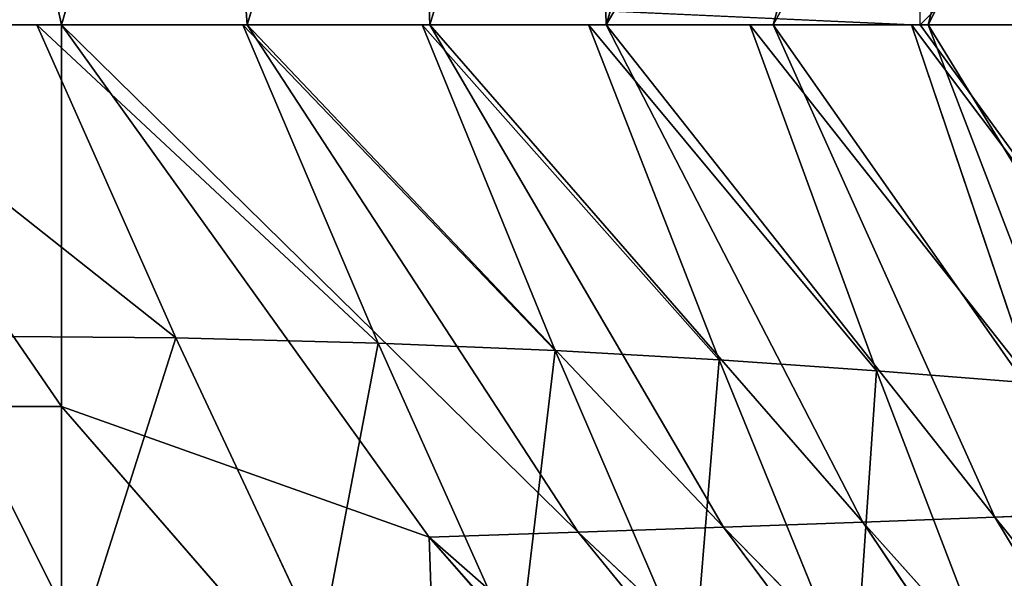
# Model space of a CAD drawing. Extents: x 0 to 21.4, y 0 to 18.7.
# Tile 75 of 256: x 7.4 to 8.1, y 12.7 to 13.1. Entities that reach past the tile are written whole.
import ezdxf

# ---------------------------------------------------------------- set-up
doc = ezdxf.new("R2010")
doc.units = 0
doc.header["$LTSCALE"] = 2.54
doc.layers.get('0').update_dxf_attribs({"color": 13, "linetype": 'CONTINUOUS'})

# ---------------------------------------------------------------- blocks, each defined once
blk = doc.blocks.new('GRUPUJ_36')
at = {"color": 0}
for p, q in [((2.97923, 6.51204, 4.92064), (2.63923, 6.23874, 4.82275)), ((2.97923, 6.51204, 4.92064), (2.63923, 6.23874, 4.82275)), ((2.98479, 6.44712, 4.8288), (2.63923, 6.23874, 4.82275)), ((2.98479, 6.44712, 4.8288), (2.63923, 6.23874, 4.82275)), ((2.98479, 6.44712, 4.8288), (2.64306, 6.14137, 4.76284)), ((2.98479, 6.44712, 4.8288), (2.64306, 6.14137, 4.76284)), ((2.63238, 6.40827, 4.99068), (2.27612, 6.18944, 4.89141)), ((2.63238, 6.40827, 4.99068), (2.27612, 6.18944, 4.89141)), ((2.99055, 6.37503, 4.7698), (2.64306, 6.14137, 4.76284)), ((2.99055, 6.37503, 4.7698), (2.64306, 6.14137, 4.76284)), ((2.99055, 6.37503, 4.7698), (2.64659, 6.03865, 4.71609)), ((2.99055, 6.37503, 4.7698), (2.64659, 6.03865, 4.71609)), ((2.63576, 6.32763, 4.90678), (2.27612, 6.18944, 4.89141)), ((2.63576, 6.32763, 4.90678), (2.27612, 6.18944, 4.89141)), ((2.63576, 6.32763, 4.90678), (2.27612, 6.0753, 4.81514)), ((2.63576, 6.32763, 4.90678), (2.27612, 6.0753, 4.81514)), ((2.63576, 6.32763, 4.90678), (2.63923, 6.23874, 4.82275)), ((2.63576, 6.32763, 4.90678), (2.63923, 6.23874, 4.82275)), ((2.27612, 6.29946, 1.07455), (2.27612, 6.18375, 1.07455)), ((2.27612, 6.29946, 1.07455), (2.27612, 6.18375, 1.07455)), ((2.9957, 6.29908, 4.72048), (2.64659, 6.03865, 4.71609)), ((2.9957, 6.29908, 4.72048), (2.64659, 6.03865, 4.71609)), ((2.9957, 6.29908, 4.72048), (2.6503, 5.93155, 4.67179)), ((2.9957, 6.29908, 4.72048), (2.6503, 5.93155, 4.67179)), ((2.27612, 6.29264, 4.98191), (2.27612, 6.18944, 4.89141)), ((2.27612, 6.29264, 4.98191), (2.27612, 6.18944, 4.89141)), ((1.892, 6.28633, 4.8289), (2.27612, 6.18944, 4.89141)), ((1.892, 6.28633, 4.8289), (2.27612, 6.18944, 4.89141)), ((2.27612, 6.17719, 1.07455), (2.54059, 6.26669, 1.19156)), ((2.27612, 6.17719, 1.07455), (2.54059, 6.26669, 1.19156)), ((2.54059, 6.26669, 1.19156), (2.53139, 6.15158, 1.19117)), ((2.54059, 6.26669, 1.19156), (2.53139, 6.15158, 1.19117)), ((2.53139, 6.15158, 1.19117), (2.785, 6.24855, 1.32426)), ((2.53139, 6.15158, 1.19117), (2.785, 6.24855, 1.32426)), ((2.63923, 6.23874, 4.82275), (2.27612, 6.0753, 4.81514)), ((2.63923, 6.23874, 4.82275), (2.27612, 5.95219, 4.75443)), ((2.63923, 6.23874, 4.82275), (2.27612, 5.95219, 4.75443)), ((2.63923, 6.23874, 4.82275), (2.27612, 6.0753, 4.81514)), ((2.63923, 6.23874, 4.82275), (2.64306, 6.14137, 4.76284)), ((2.63923, 6.23874, 4.82275), (2.64306, 6.14137, 4.76284)), ((3.00215, 6.21834, 4.65861), (2.6503, 5.93155, 4.67179)), ((3.00215, 6.21834, 4.65861), (2.6503, 5.93155, 4.67179)), ((3.00215, 6.21834, 4.65861), (2.65415, 5.82158, 4.64194)), ((3.00215, 6.21834, 4.65861), (2.65415, 5.82158, 4.64194)), ((2.27612, 6.18375, 1.07455), (2.02805, 6.18542, 1.07386)), ((2.27612, 6.18944, 4.89141), (2.27612, 6.0753, 4.81514)), ((2.27612, 6.18944, 4.89141), (2.27612, 6.0753, 4.81514)), ((1.8817, 6.18358, 4.74529), (2.27612, 6.0753, 4.81514)), ((1.8817, 6.18358, 4.74529), (2.27612, 6.0753, 4.81514)), ((2.27612, 6.18375, 1.07455), (2.27612, 6.17719, 1.07455)), ((2.27612, 6.17719, 1.07455), (1.9991, 0.1, 1.09635)), ((2.27612, 6.17719, 1.07455), (2.27612, 6.05804, 1.07455)), ((2.27612, 6.17719, 1.07455), (2.27612, 6.05804, 1.07455)), ((2.27612, 6.05804, 1.07455), (2.53139, 6.15158, 1.19117)), ((2.27612, 6.05804, 1.07455), (2.53139, 6.15158, 1.19117)), ((2.53139, 6.15158, 1.19117), (2.52324, 6.03541, 1.19078)), ((2.53139, 6.15158, 1.19117), (2.52324, 6.03541, 1.19078)), ((2.64306, 6.14137, 4.76284), (2.27612, 5.82221, 4.71031)), ((2.64306, 6.14137, 4.76284), (2.27612, 5.95219, 4.75443)), ((2.64306, 6.14137, 4.76284), (2.27612, 5.82221, 4.71031)), ((2.64306, 6.14137, 4.76284), (2.27612, 5.95219, 4.75443)), ((2.64306, 6.14137, 4.76284), (2.64659, 6.03865, 4.71609)), ((2.64306, 6.14137, 4.76284), (2.64659, 6.03865, 4.71609)), ((2.52324, 6.03541, 1.19078), (2.76823, 6.13526, 1.32375)), ((2.52324, 6.03541, 1.19078), (2.76823, 6.13526, 1.32375)), ((3.00914, 6.13428, 4.60786), (2.65415, 5.82158, 4.64194)), ((3.00914, 6.13428, 4.60786), (2.65415, 5.82158, 4.64194)), ((1.87032, 6.07263, 4.67615), (2.27612, 5.95219, 4.75443)), ((1.87032, 6.07263, 4.67615), (2.27612, 5.95219, 4.75443)), ((2.27612, 6.0753, 4.81514), (2.27612, 5.95219, 4.75443)), ((2.27612, 6.0753, 4.81514), (2.27612, 5.95219, 4.75443)), ((2.27612, 6.05804, 1.07455), (2.27612, 5.93919, 1.07455)), ((2.27612, 6.05804, 1.07455), (2.27612, 5.93919, 1.07455)), ((2.64659, 6.03865, 4.71609), (2.27612, 5.82221, 4.71031)), ((2.64659, 6.03865, 4.71609), (2.27612, 5.68758, 4.68353)), ((2.64659, 6.03865, 4.71609), (2.27612, 5.82221, 4.71031)), ((2.64659, 6.03865, 4.71609), (2.27612, 5.68758, 4.68353)), ((2.27612, 5.93919, 1.07455), (2.52324, 6.03541, 1.19078)), ((2.27612, 5.93919, 1.07455), (2.52324, 6.03541, 1.19078)), ((2.52324, 6.03541, 1.19078), (2.51632, 5.91466, 1.19027)), ((2.52324, 6.03541, 1.19078), (2.51632, 5.91466, 1.19027)), ((2.64659, 6.03865, 4.71609), (2.6503, 5.93155, 4.67179)), ((2.64659, 6.03865, 4.71609), (2.6503, 5.93155, 4.67179)), ((2.51632, 5.91466, 1.19027), (2.75397, 6.01652, 1.32299)), ((2.51632, 5.91466, 1.19027), (2.75397, 6.01652, 1.32299)), ((2.27612, 5.95219, 4.75443), (2.27612, 5.82221, 4.71031)), ((2.27612, 5.95219, 4.75443), (2.27612, 5.82221, 4.71031)), ((1.87606, 5.94205, 4.63822), (2.27612, 5.82221, 4.71031)), ((1.87606, 5.94205, 4.63822), (2.27612, 5.82221, 4.71031)), ((2.27612, 5.93919, 1.07455), (2.27612, 5.81661, 1.07455)), ((2.27612, 5.93919, 1.07455), (2.27612, 5.81661, 1.07455)), ((2.6503, 5.93155, 4.67179), (2.27612, 5.55061, 4.67455)), ((2.6503, 5.93155, 4.67179), (2.27612, 5.68758, 4.68353)), ((2.6503, 5.93155, 4.67179), (2.27612, 5.55061, 4.67455)), ((2.6503, 5.93155, 4.67179), (2.27612, 5.68758, 4.68353)), ((2.6503, 5.93155, 4.67179), (2.65415, 5.82158, 4.64194)), ((2.6503, 5.93155, 4.67179), (2.65415, 5.82158, 4.64194)), ((2.27612, 5.81661, 1.07455), (2.51632, 5.91466, 1.19027)), ((2.27612, 5.81661, 1.07455), (2.51632, 5.91466, 1.19027)), ((2.51632, 5.91466, 1.19027), (2.51086, 5.7841, 1.18943)), ((2.51632, 5.91466, 1.19027), (2.51086, 5.7841, 1.18943)), ((2.51086, 5.7841, 1.18943), (2.74265, 5.88782, 1.32167)), ((2.51086, 5.7841, 1.18943), (2.74265, 5.88782, 1.32167)), ((2.87885, 5.82931, 4.60146), (2.5577, 5.55061, 4.65239)), ((2.87885, 5.82931, 4.60146), (2.5577, 5.55061, 4.65239)), ((2.65415, 5.82158, 4.64194), (2.87885, 5.82931, 4.60146)), ((2.65415, 5.82158, 4.64194), (2.87885, 5.82931, 4.60146)), ((2.27612, 5.82221, 4.71031), (2.27612, 5.68758, 4.68353)), ((2.27612, 5.82221, 4.71031), (2.27612, 5.68758, 4.68353)), ((2.65415, 5.82158, 4.64194), (2.27612, 5.55061, 4.67455)), ((2.65415, 5.82158, 4.64194), (2.27612, 5.55061, 4.67455)), ((2.27612, 5.81661, 1.07455), (2.27612, 5.68436, 1.07455)), ((2.27612, 5.81661, 1.07455), (2.27612, 5.68436, 1.07455)), ((2.65415, 5.82158, 4.64194), (2.5577, 5.55061, 4.65239)), ((2.65415, 5.82158, 4.64194), (2.5577, 5.55061, 4.65239)), ((1.8809, 5.80706, 4.61604), (2.27612, 5.68758, 4.68353)), ((1.8809, 5.80706, 4.61604), (2.27612, 5.68758, 4.68353)), ((2.27612, 5.68436, 1.07455), (2.51086, 5.7841, 1.18943)), ((2.27612, 5.68436, 1.07455), (2.51086, 5.7841, 1.18943)), ((2.51086, 5.7841, 1.18943), (2.50714, 5.63484, 1.188)), ((2.51086, 5.7841, 1.18943), (2.50714, 5.63484, 1.188)), ((2.50714, 5.63484, 1.188), (2.73481, 5.74145, 1.3193)), ((2.50714, 5.63484, 1.188), (2.73481, 5.74145, 1.3193)), ((2.27612, 5.68758, 4.68353), (2.27612, 5.55061, 4.67455)), ((2.27612, 5.68758, 4.68353), (2.27612, 5.55061, 4.67455)), ((2.27612, 5.68436, 1.07455), (2.27612, 5.53246, 1.07455)), ((2.27612, 5.68436, 1.07455), (2.27612, 5.53246, 1.07455)), ((1.89923, 5.66011, 4.60694), (2.27612, 5.55061, 4.67455)), ((1.89923, 5.66011, 4.60694), (2.27612, 5.55061, 4.67455)), ((2.27612, 5.53246, 1.07455), (2.50714, 5.63484, 1.188)), ((2.27612, 5.53246, 1.07455), (2.50714, 5.63484, 1.188)), ((2.50714, 5.63484, 1.188), (2.50555, 5.45121, 1.18556)), ((2.50714, 5.63484, 1.188), (2.50555, 5.45121, 1.18556)), ((2.50555, 5.45121, 1.18556), (2.7312, 5.56361, 1.31513)), ((2.50555, 5.45121, 1.18556), (2.7312, 5.56361, 1.31513)), ((2.27612, 5.35722, 4.67455), (2.27612, 5.55061, 4.67455)), ((2.27612, 5.55061, 4.67455), (2.5577, 5.55061, 4.65239)), ((2.27612, 5.55061, 4.67455), (2.5577, 5.55061, 4.65239)), ((2.27612, 5.35722, 4.67455), (2.27612, 5.55061, 4.67455)), ((2.5577, 5.55061, 4.65239), (2.69503, 5.55061, 4.61942)), ((2.5577, 0.1, 4.65239), (2.5577, 5.55061, 4.65239)), ((2.5577, 5.55061, 4.65239), (2.69503, 5.55061, 4.61942)), ((2.5577, 0.1, 4.65239), (2.5577, 5.55061, 4.65239)), ((2.27612, 5.53246, 1.07455), (2.27612, 5.34344, 1.07455)), ((2.27612, 5.53246, 1.07455), (2.27612, 5.34344, 1.07455))]:
    blk.add_line(p, q, dxfattribs=at)
mesh = blk.add_polyface(dxfattribs=at)
corners = [(2.97923, 6.51204, 4.92064), (2.63576, 6.32763, 4.90678), (2.63923, 6.23874, 4.82275)]
mesh.append_faces([[corners[k] for k in face] for face in [(0, 1, 2)]], dxfattribs={"color": 0})
mesh = blk.add_polyface(dxfattribs=at)
corners = [(2.97923, 6.51204, 4.92064), (2.63923, 6.23874, 4.82275), (2.98479, 6.44712, 4.8288)]
mesh.append_faces([[corners[k] for k in face] for face in [(0, 1, 2)]], dxfattribs={"color": 0})
mesh = blk.add_polyface(dxfattribs=at)
corners = [(2.98479, 6.44712, 4.8288), (2.63923, 6.23874, 4.82275), (2.64306, 6.14137, 4.76284)]
mesh.append_faces([[corners[k] for k in face] for face in [(0, 1, 2)]], dxfattribs={"color": 0})
mesh = blk.add_polyface(dxfattribs=at)
corners = [(2.99055, 6.37503, 4.7698), (2.98479, 6.44712, 4.8288), (2.64306, 6.14137, 4.76284)]
mesh.append_faces([[corners[k] for k in face] for face in [(0, 1, 2)]], dxfattribs={"color": 0})
mesh = blk.add_polyface(dxfattribs=at)
corners = [(2.02893, 6.43068, 1.07306), (2.27612, 6.18375, 1.07455), (2.02805, 6.18542, 1.07386), (2.27612, 6.42662, 1.07455), (2.27612, 6.29946, 1.07455)]
mesh.append_faces([[corners[k] for k in face] for face in [(0, 1, 2), (1, 3, 4)]], dxfattribs={"vtx0": -1, "color": 0})
mesh.append_faces([[corners[k] for k in face] for face in [(1, 0, 3)]], dxfattribs={"vtx0": -1, "vtx2": -1, "color": 0})
mesh = blk.add_polyface(dxfattribs=at)
corners = [(2.63238, 6.40827, 4.99068), (2.27612, 6.29264, 4.98191), (2.27612, 6.18944, 4.89141)]
mesh.append_faces([[corners[k] for k in face] for face in [(0, 1, 2)]], dxfattribs={"color": 0})
mesh = blk.add_polyface(dxfattribs=at)
corners = [(2.63238, 6.40827, 4.99068), (2.27612, 6.18944, 4.89141), (2.63576, 6.32763, 4.90678)]
mesh.append_faces([[corners[k] for k in face] for face in [(0, 1, 2)]], dxfattribs={"color": 0})
mesh = blk.add_polyface(dxfattribs=at)
corners = [(2.55062, 6.38319, 1.19208), (2.27612, 6.18375, 1.07455), (2.27612, 6.29946, 1.07455), (2.27612, 6.17719, 1.07455), (2.54059, 6.26669, 1.19156)]
mesh.append_faces([[corners[k] for k in face] for face in [(0, 1, 2), (3, 0, 4)]], dxfattribs={"vtx0": -1, "color": 0})
mesh.append_faces([[corners[k] for k in face] for face in [(1, 0, 3)]], dxfattribs={"vtx0": -1, "vtx1": -1, "color": 0})
mesh = blk.add_polyface(dxfattribs=at)
corners = [(2.27612, 6.18944, 4.89141), (1.90114, 6.37907, 4.92568), (1.892, 6.28633, 4.8289), (2.27612, 6.29264, 4.98191)]
mesh.append_faces([[corners[k] for k in face] for face in [(0, 1, 2), (1, 0, 3)]], dxfattribs={"vtx0": -1, "color": 0})
mesh = blk.add_polyface(dxfattribs=at)
corners = [(2.99055, 6.37503, 4.7698), (2.64306, 6.14137, 4.76284), (2.64659, 6.03865, 4.71609)]
mesh.append_faces([[corners[k] for k in face] for face in [(0, 1, 2)]], dxfattribs={"color": 0})
mesh = blk.add_polyface(dxfattribs=at)
corners = [(2.9957, 6.29908, 4.72048), (2.99055, 6.37503, 4.7698), (2.64659, 6.03865, 4.71609)]
mesh.append_faces([[corners[k] for k in face] for face in [(0, 1, 2)]], dxfattribs={"color": 0})
mesh = blk.add_polyface(dxfattribs=at)
corners = [(2.54059, 6.26669, 1.19156), (2.785, 6.24855, 1.32426), (2.53139, 6.15158, 1.19117), (2.80385, 6.35938, 1.32479)]
mesh.append_faces([[corners[k] for k in face] for face in [(0, 1, 2), (1, 0, 3)]], dxfattribs={"vtx0": -1, "color": 0})
mesh = blk.add_polyface(dxfattribs=at)
corners = [(2.63576, 6.32763, 4.90678), (2.27612, 6.18944, 4.89141), (2.27612, 6.0753, 4.81514)]
mesh.append_faces([[corners[k] for k in face] for face in [(0, 1, 2)]], dxfattribs={"color": 0})
mesh = blk.add_polyface(dxfattribs=at)
corners = [(2.63923, 6.23874, 4.82275), (2.63576, 6.32763, 4.90678), (2.27612, 6.0753, 4.81514)]
mesh.append_faces([[corners[k] for k in face] for face in [(0, 1, 2)]], dxfattribs={"color": 0})
mesh = blk.add_polyface(dxfattribs=at)
corners = [(2.9957, 6.29908, 4.72048), (2.64659, 6.03865, 4.71609), (2.6503, 5.93155, 4.67179)]
mesh.append_faces([[corners[k] for k in face] for face in [(0, 1, 2)]], dxfattribs={"color": 0})
mesh = blk.add_polyface(dxfattribs=at)
corners = [(3.00215, 6.21834, 4.65861), (2.9957, 6.29908, 4.72048), (2.6503, 5.93155, 4.67179)]
mesh.append_faces([[corners[k] for k in face] for face in [(0, 1, 2)]], dxfattribs={"color": 0})
mesh = blk.add_polyface(dxfattribs=at)
corners = [(2.27612, 6.0753, 4.81514), (1.892, 6.28633, 4.8289), (1.8817, 6.18358, 4.74529), (2.27612, 6.18944, 4.89141)]
mesh.append_faces([[corners[k] for k in face] for face in [(0, 1, 2), (1, 0, 3)]], dxfattribs={"vtx0": -1, "color": 0})
mesh = blk.add_polyface(dxfattribs=at)
corners = [(2.54059, 6.26669, 1.19156), (2.27612, 6.05804, 1.07455), (2.27612, 6.17719, 1.07455), (2.53139, 6.15158, 1.19117)]
mesh.append_faces([[corners[k] for k in face] for face in [(0, 1, 2), (1, 0, 3)]], dxfattribs={"vtx0": -1, "color": 0})
mesh = blk.add_polyface(dxfattribs=at)
corners = [(2.53139, 6.15158, 1.19117), (2.76823, 6.13526, 1.32375), (2.52324, 6.03541, 1.19078), (2.785, 6.24855, 1.32426)]
mesh.append_faces([[corners[k] for k in face] for face in [(0, 1, 2), (1, 0, 3)]], dxfattribs={"vtx0": -1, "color": 0})
mesh = blk.add_polyface(dxfattribs=at)
corners = [(2.63923, 6.23874, 4.82275), (2.27612, 6.0753, 4.81514), (2.27612, 5.95219, 4.75443)]
mesh.append_faces([[corners[k] for k in face] for face in [(0, 1, 2)]], dxfattribs={"color": 0})
mesh = blk.add_polyface(dxfattribs=at)
corners = [(2.64306, 6.14137, 4.76284), (2.63923, 6.23874, 4.82275), (2.27612, 5.95219, 4.75443)]
mesh.append_faces([[corners[k] for k in face] for face in [(0, 1, 2)]], dxfattribs={"color": 0})
mesh = blk.add_polyface(dxfattribs=at)
corners = [(3.00215, 6.21834, 4.65861), (2.6503, 5.93155, 4.67179), (2.65415, 5.82158, 4.64194)]
mesh.append_faces([[corners[k] for k in face] for face in [(0, 1, 2)]], dxfattribs={"color": 0})
mesh = blk.add_polyface(dxfattribs=at)
corners = [(3.00914, 6.13428, 4.60786), (3.00215, 6.21834, 4.65861), (2.65415, 5.82158, 4.64194)]
mesh.append_faces([[corners[k] for k in face] for face in [(0, 1, 2)]], dxfattribs={"color": 0})
mesh = blk.add_polyface(dxfattribs=at)
corners = [(2.27612, 5.95219, 4.75443), (1.8817, 6.18358, 4.74529), (1.87032, 6.07263, 4.67615), (2.27612, 6.0753, 4.81514)]
mesh.append_faces([[corners[k] for k in face] for face in [(0, 1, 2), (1, 0, 3)]], dxfattribs={"vtx0": -1, "color": 0})
mesh = blk.add_polyface(dxfattribs=at)
corners = [(2.27612, 0.1, 1.07455), (1.9991, 0.1, 1.09635), (2.27612, 4.66119, 1.07455), (2.27612, 6.17719, 1.07455), (2.27612, 4.7324, 1.07455), (2.27612, 6.05804, 1.07455), (2.27612, 5.93919, 1.07455), (2.27612, 5.81661, 1.07455), (2.27612, 5.68436, 1.07455), (2.27612, 5.53246, 1.07455), (2.27612, 5.34344, 1.07455), (2.27612, 5.08881, 1.07455)]
mesh.append_faces([[corners[k] for k in face] for face in [(4, 10, 11)]], dxfattribs={"vtx0": -1, "color": 0})
mesh.append_faces([[corners[k] for k in face] for face in [(3, 2, 1), (2, 3, 4)]], dxfattribs={"vtx0": -1, "vtx1": -1, "color": 0})
mesh.append_faces([[corners[k] for k in face] for face in [(4, 3, 5), (4, 5, 6), (4, 6, 7), (4, 7, 8), (4, 8, 9), (4, 9, 10)]], dxfattribs={"vtx0": -1, "vtx2": -1, "color": 0})
mesh.append_faces([[corners[k] for k in face] for face in [(0, 1, 2)]], dxfattribs={"vtx1": -1, "color": 0})
mesh = blk.add_polyface(dxfattribs=at)
corners = [(2.53139, 6.15158, 1.19117), (2.27612, 5.93919, 1.07455), (2.27612, 6.05804, 1.07455), (2.52324, 6.03541, 1.19078)]
mesh.append_faces([[corners[k] for k in face] for face in [(0, 1, 2), (1, 0, 3)]], dxfattribs={"vtx0": -1, "color": 0})
mesh = blk.add_polyface(dxfattribs=at)
corners = [(2.64659, 6.03865, 4.71609), (2.64306, 6.14137, 4.76284), (2.27612, 5.82221, 4.71031)]
mesh.append_faces([[corners[k] for k in face] for face in [(0, 1, 2)]], dxfattribs={"color": 0})
mesh = blk.add_polyface(dxfattribs=at)
corners = [(2.64306, 6.14137, 4.76284), (2.27612, 5.95219, 4.75443), (2.27612, 5.82221, 4.71031)]
mesh.append_faces([[corners[k] for k in face] for face in [(0, 1, 2)]], dxfattribs={"color": 0})
mesh = blk.add_polyface(dxfattribs=at)
corners = [(2.52324, 6.03541, 1.19078), (2.75397, 6.01652, 1.32299), (2.51632, 5.91466, 1.19027), (2.76823, 6.13526, 1.32375)]
mesh.append_faces([[corners[k] for k in face] for face in [(0, 1, 2), (1, 0, 3)]], dxfattribs={"vtx0": -1, "color": 0})
mesh = blk.add_polyface(dxfattribs=at)
corners = [(3.00914, 6.13428, 4.60786), (2.65415, 5.82158, 4.64194), (2.87885, 5.82931, 4.60146)]
mesh.append_faces([[corners[k] for k in face] for face in [(0, 1, 2)]], dxfattribs={"color": 0})
mesh = blk.add_polyface(dxfattribs=at)
corners = [(1.87606, 5.94205, 4.63822), (2.27612, 5.95219, 4.75443), (1.87032, 6.07263, 4.67615), (2.27612, 5.82221, 4.71031)]
mesh.append_faces([[corners[k] for k in face] for face in [(0, 1, 2), (1, 0, 3)]], dxfattribs={"vtx0": -1, "color": 0})
mesh = blk.add_polyface(dxfattribs=at)
corners = [(2.6503, 5.93155, 4.67179), (2.64659, 6.03865, 4.71609), (2.27612, 5.68758, 4.68353)]
mesh.append_faces([[corners[k] for k in face] for face in [(0, 1, 2)]], dxfattribs={"color": 0})
mesh = blk.add_polyface(dxfattribs=at)
corners = [(2.64659, 6.03865, 4.71609), (2.27612, 5.82221, 4.71031), (2.27612, 5.68758, 4.68353)]
mesh.append_faces([[corners[k] for k in face] for face in [(0, 1, 2)]], dxfattribs={"color": 0})
mesh = blk.add_polyface(dxfattribs=at)
corners = [(2.52324, 6.03541, 1.19078), (2.27612, 5.81661, 1.07455), (2.27612, 5.93919, 1.07455), (2.51632, 5.91466, 1.19027)]
mesh.append_faces([[corners[k] for k in face] for face in [(0, 1, 2), (1, 0, 3)]], dxfattribs={"vtx0": -1, "color": 0})
mesh = blk.add_polyface(dxfattribs=at)
corners = [(2.51632, 5.91466, 1.19027), (2.74265, 5.88782, 1.32167), (2.51086, 5.7841, 1.18943), (2.75397, 6.01652, 1.32299)]
mesh.append_faces([[corners[k] for k in face] for face in [(0, 1, 2), (1, 0, 3)]], dxfattribs={"vtx0": -1, "color": 0})
mesh = blk.add_polyface(dxfattribs=at)
corners = [(1.8809, 5.80706, 4.61604), (2.27612, 5.82221, 4.71031), (1.87606, 5.94205, 4.63822), (2.27612, 5.68758, 4.68353)]
mesh.append_faces([[corners[k] for k in face] for face in [(0, 1, 2), (1, 0, 3)]], dxfattribs={"vtx0": -1, "color": 0})
mesh = blk.add_polyface(dxfattribs=at)
corners = [(2.65415, 5.82158, 4.64194), (2.6503, 5.93155, 4.67179), (2.27612, 5.55061, 4.67455)]
mesh.append_faces([[corners[k] for k in face] for face in [(0, 1, 2)]], dxfattribs={"color": 0})
mesh = blk.add_polyface(dxfattribs=at)
corners = [(2.6503, 5.93155, 4.67179), (2.27612, 5.68758, 4.68353), (2.27612, 5.55061, 4.67455)]
mesh.append_faces([[corners[k] for k in face] for face in [(0, 1, 2)]], dxfattribs={"color": 0})
mesh = blk.add_polyface(dxfattribs=at)
corners = [(2.51632, 5.91466, 1.19027), (2.27612, 5.68436, 1.07455), (2.27612, 5.81661, 1.07455), (2.51086, 5.7841, 1.18943)]
mesh.append_faces([[corners[k] for k in face] for face in [(0, 1, 2), (1, 0, 3)]], dxfattribs={"vtx0": -1, "color": 0})
mesh = blk.add_polyface(dxfattribs=at)
corners = [(2.51086, 5.7841, 1.18943), (2.73481, 5.74145, 1.3193), (2.50714, 5.63484, 1.188), (2.74265, 5.88782, 1.32167)]
mesh.append_faces([[corners[k] for k in face] for face in [(0, 1, 2), (1, 0, 3)]], dxfattribs={"vtx0": -1, "color": 0})
mesh = blk.add_polyface(dxfattribs=at)
corners = [(2.87885, 5.82931, 4.60146), (2.5577, 5.55061, 4.65239), (2.69503, 5.55061, 4.61942)]
mesh.append_faces([[corners[k] for k in face] for face in [(0, 1, 2)]], dxfattribs={"color": 0})
mesh = blk.add_polyface(dxfattribs=at)
corners = [(2.87885, 5.82931, 4.60146), (2.65415, 5.82158, 4.64194), (2.5577, 5.55061, 4.65239)]
mesh.append_faces([[corners[k] for k in face] for face in [(0, 1, 2)]], dxfattribs={"color": 0})
mesh = blk.add_polyface(dxfattribs=at)
corners = [(2.65415, 5.82158, 4.64194), (2.27612, 5.55061, 4.67455), (2.5577, 5.55061, 4.65239)]
mesh.append_faces([[corners[k] for k in face] for face in [(0, 1, 2)]], dxfattribs={"color": 0})
mesh = blk.add_polyface(dxfattribs=at)
corners = [(1.89923, 5.66011, 4.60694), (2.27612, 5.68758, 4.68353), (1.8809, 5.80706, 4.61604), (2.27612, 5.55061, 4.67455)]
mesh.append_faces([[corners[k] for k in face] for face in [(0, 1, 2), (1, 0, 3)]], dxfattribs={"vtx0": -1, "color": 0})
mesh = blk.add_polyface(dxfattribs=at)
corners = [(2.51086, 5.7841, 1.18943), (2.27612, 5.53246, 1.07455), (2.27612, 5.68436, 1.07455), (2.50714, 5.63484, 1.188)]
mesh.append_faces([[corners[k] for k in face] for face in [(0, 1, 2), (1, 0, 3)]], dxfattribs={"vtx0": -1, "color": 0})
mesh = blk.add_polyface(dxfattribs=at)
corners = [(2.50714, 5.63484, 1.188), (2.7312, 5.56361, 1.31513), (2.50555, 5.45121, 1.18556), (2.73481, 5.74145, 1.3193)]
mesh.append_faces([[corners[k] for k in face] for face in [(0, 1, 2), (1, 0, 3)]], dxfattribs={"vtx0": -1, "color": 0})
mesh = blk.add_polyface(dxfattribs=at)
corners = [(1.90746, 5.47021, 4.60645), (2.27612, 5.55061, 4.67455), (1.89923, 5.66011, 4.60694), (2.27612, 5.35722, 4.67455)]
mesh.append_faces([[corners[k] for k in face] for face in [(0, 1, 2), (1, 0, 3)]], dxfattribs={"vtx0": -1, "color": 0})
mesh = blk.add_polyface(dxfattribs=at)
corners = [(2.50714, 5.63484, 1.188), (2.27612, 5.34344, 1.07455), (2.27612, 5.53246, 1.07455), (2.50555, 5.45121, 1.18556)]
mesh.append_faces([[corners[k] for k in face] for face in [(0, 1, 2), (1, 0, 3)]], dxfattribs={"vtx0": -1, "color": 0})
mesh = blk.add_polyface(dxfattribs=at)
corners = [(2.7312, 5.56361, 1.31513), (2.50669, 5.20751, 1.18139), (2.50555, 5.45121, 1.18556), (2.73295, 5.3316, 1.3079)]
mesh.append_faces([[corners[k] for k in face] for face in [(0, 1, 2), (1, 0, 3)]], dxfattribs={"vtx0": -1, "color": 0})
mesh = blk.add_polyface(dxfattribs=at)
corners = [(2.5577, 0.1, 4.65239), (2.27612, 4.1711, 4.67455), (2.27612, 0.1, 4.67455), (2.27612, 4.33648, 4.67455), (2.27612, 4.50187, 4.67455), (2.27612, 4.6673, 4.67455), (2.27612, 4.99834, 4.67455), (2.27612, 5.35722, 4.67455), (2.5577, 5.55061, 4.65239), (2.27612, 5.55061, 4.67455), (2.27612, 5.16398, 4.67455), (2.27612, 4.83279, 4.67455)]
mesh.append_faces([[corners[k] for k in face] for face in [(0, 1, 2)]], dxfattribs={"vtx0": -1, "color": 0})
mesh.append_faces([[corners[k] for k in face] for face in [(1, 0, 3), (3, 0, 4), (4, 0, 5)]], dxfattribs={"vtx0": -1, "vtx1": -1, "color": 0})
mesh.append_faces([[corners[k] for k in face] for face in [(5, 0, 6), (6, 0, 7)]], dxfattribs={"vtx0": -1, "vtx1": -1, "vtx2": -1, "color": 0})
mesh.append_faces([[corners[k] for k in face] for face in [(7, 0, 8)]], dxfattribs={"vtx0": -1, "vtx2": -1, "color": 0})
mesh.append_faces([[corners[k] for k in face] for face in [(8, 9, 7), (7, 10, 6), (6, 11, 5)]], dxfattribs={"vtx2": -1, "color": 0})
mesh = blk.add_polyface(dxfattribs=at)
corners = [(2.5577, 0.1, 4.65239), (2.69503, 5.55061, 4.61942), (2.5577, 5.55061, 4.65239), (2.83235, 0.1, 4.58645), (2.83235, 5.55061, 4.58645)]
mesh.append_faces([[corners[k] for k in face] for face in [(0, 1, 2), (1, 3, 4)]], dxfattribs={"vtx0": -1, "color": 0})
mesh.append_faces([[corners[k] for k in face] for face in [(1, 0, 3)]], dxfattribs={"vtx0": -1, "vtx2": -1, "color": 0})
blk = doc.blocks.new('GRUPUJ_37')
at = {"color": 0}
blk.add_blockref('GRUPUJ_36', (0, 0, -0.61175), dxfattribs=at)
blk = doc.blocks.new('KOMPONENT_7')
at = {"color": 253, "rotation": 270.0000000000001}
blk.add_blockref('GRUPUJ_37', (1.85, 15.38405, 1.11856), dxfattribs=at)

msp = doc.modelspace()

# ---------------------------------------------------------------- block references
at = {"color": 0}
msp.add_blockref('KOMPONENT_7', (0, 0), dxfattribs=at)

doc.saveas('drawing.dxf')
